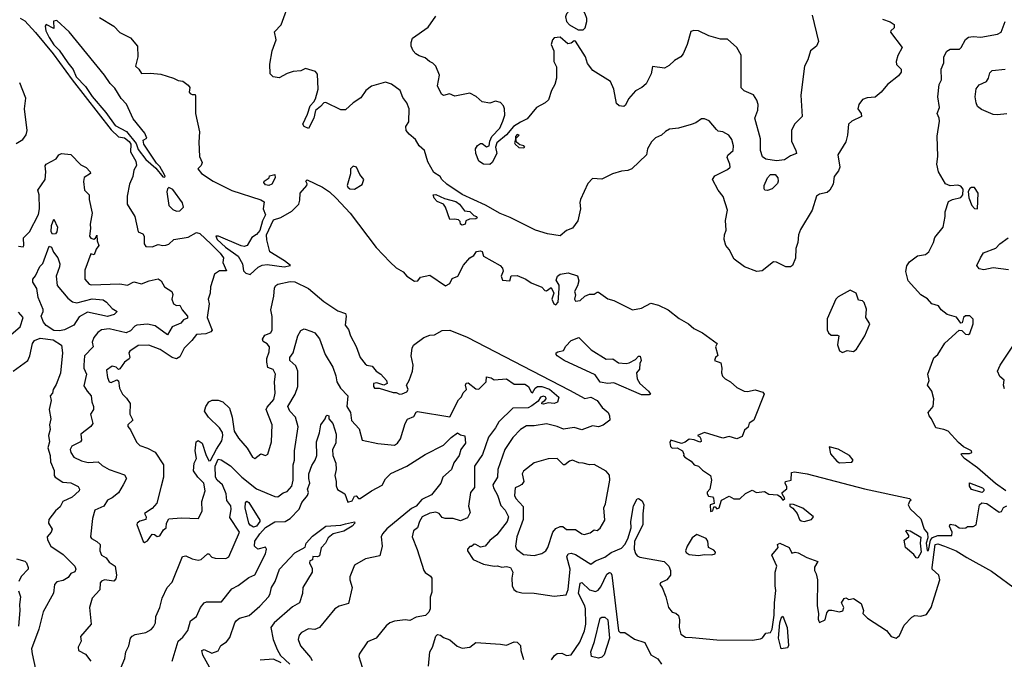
# Model space of a CAD drawing. Extents: x 1995161 to 2088924, y 769148 to 906007.
# Tile 102 of 256: x 2030812 to 2037229, y 809637 to 813807. Entities that reach past the tile are written whole.
import ezdxf

# ---------------------------------------------------------------- set-up
doc = ezdxf.new("R2010")
doc.units = 0

msp = doc.modelspace()

# ---------------------------------------------------------------- linework, layer by layer
at = {"layer": '0CON20XD'}
for points in [[(2036435, 813811.4), (2036484.3, 813794.3), (2036510, 813775), (2036510, 813755), (2036490, 813735), (2036487.5, 813725), (2036563.3, 813625), (2036535.8, 813574.2), (2036522.9, 813535), (2036526.7, 813515), (2036556.7, 813485), (2036557.5, 813465), (2036539.5, 813440.5), (2036467.5, 813385), (2036426.4, 813333.6), (2036387.3, 813302.7), (2036335, 813296.7), (2036305, 813286.7), (2036280, 813255), (2036273.8, 813225), (2036296.7, 813195), (2036298.8, 813175), (2036235, 813145.7), (2036214.3, 813125), (2036206.4, 813053.6), (2036195, 813010), (2036144.3, 812925), (2036156.5, 812845), (2036148.1, 812821.9), (2036120.8, 812785), (2036114, 812735), (2036090.8, 812695), (2036075, 812680), (2036025, 812668.8), (2036004.5, 812655.5), (2035975.7, 812565), (2035901.3, 812438.7), (2035888.1, 812405), (2035882.2, 812355), (2035870, 812315), (2035868.5, 812251.5), (2035848.8, 812205), (2035835, 812196.2), (2035805, 812196.2), (2035745, 812226), (2035725, 812228.8), (2035649.7, 812170.3), (2035615, 812165.6), (2035535, 812195.6), (2035468.6, 812245), (2035435, 812308.8), (2035414.4, 812334.4), (2035403.3, 812375), (2035404.4, 812405), (2035415.6, 812435), (2035412.6, 812497.4), (2035425.5, 812565), (2035397.5, 812655), (2035364.5, 812695), (2035326.2, 812765), (2035341.2, 812788.8), (2035425, 812829.4), (2035441.9, 812845), (2035440.4, 812865), (2035422, 812908), (2035427.2, 812922.8), (2035462, 812955), (2035463.1, 812985), (2035452.5, 813025), (2035433.8, 813055), (2035395, 813076.2), (2035365, 813081.2), (2035352.2, 813092.2), (2035305, 813146.7), (2035275, 813160), (2035255, 813160), (2035218.8, 813135), (2035187.1, 813122.9), (2035105, 813100.9), (2035046.5, 813093.5), (2035020.9, 813079.1), (2034995, 813054), (2034955, 813035.8), (2034928.8, 813011.2), (2034904.1, 812965.9), (2034896, 812925), (2034801.2, 812835), (2034775, 812823.3), (2034735, 812818.9), (2034675, 812801.2), (2034605, 812767.5), (2034545, 812772.5), (2034515, 812740), (2034466.2, 812635), (2034462, 812615), (2034466.2, 812575), (2034448.8, 812495), (2034415, 812448.8), (2034375, 812433.3), (2034335, 812398.8), (2034250.7, 812410.7), (2034173.8, 812435), (2034007.8, 812517.8), (2033943.4, 812543.4), (2033848.3, 812598.3), (2033695, 812666.5), (2033596, 812735), (2033563.3, 812765), (2033551.2, 812785), (2033511.9, 812811.9), (2033471.4, 812881.4), (2033449.2, 812955), (2033416, 812985), (2033392.5, 813025), (2033350.3, 813060.3), (2033331.2, 813085), (2033328.3, 813111.7), (2033348.3, 813141.7), (2033351.1, 813225), (2033335.5, 813265), (2033309.4, 813299.4), (2033291.2, 813345), (2033235, 813387.8), (2033195, 813399.5), (2033105, 813374.2), (2033068.6, 813345), (2033035, 813297.5), (2032986, 813265), (2032935, 813220), (2032905, 813218.8), (2032807.5, 813267.5), (2032795, 813264.4), (2032771.9, 813241.9), (2032740, 813215), (2032728.8, 813165), (2032695, 813097.1), (2032665, 813111), (2032657, 813125), (2032688, 813192), (2032704.3, 813245.7), (2032729.1, 813270.9), (2032739, 813291), (2032757.7, 813355), (2032752.5, 813452.5), (2032738.8, 813468.8), (2032675, 813488), (2032645, 813474.3), (2032595, 813468.9), (2032555, 813456), (2032502.5, 813427.5), (2032464.5, 813434.5), (2032443.7, 813455), (2032443.1, 813516.9), (2032456.4, 813605), (2032484.1, 813675), (2032472.3, 813727.7), (2032516.4, 813773.6), (2032574.6, 813935)], [(2034485, 813740.8), (2034496.9, 813755), (2034507.8, 813795), (2034508.1, 813815), (2034497.1, 813845), (2034485, 813868.8), (2034470.9, 813880.9), (2034445, 813892), (2034425, 813887.5), (2034392, 813865), (2034375.4, 813844.6), (2034370, 813825), (2034375.3, 813795.3), (2034395, 813774.4), (2034450.9, 813740.9), (2034485, 813740.8)], [(2030815, 813816.4), (2030845, 813798.7), (2030915, 813724.2), (2031029.5, 813585), (2031154, 813414), (2031409.1, 813089.1), (2031455, 813042.7), (2031495, 813035.8), (2031525, 813012.7), (2031535.7, 812995), (2031534.9, 812944.9), (2031568.1, 812885), (2031573, 812857), (2031556.9, 812825), (2031550, 812785), (2031528.6, 812735), (2031512.5, 812657.5), (2031511.9, 812605), (2031562.2, 812525), (2031583.9, 812423.9), (2031615, 812410), (2031622.5, 812395), (2031623.2, 812345), (2031635, 812327.7), (2031675, 812325.4), (2031715, 812342.3), (2031745, 812334.4), (2031765, 812337.1), (2031785, 812342.9), (2031817, 812373), (2031910.4, 812389.6), (2031965, 812420), (2031985, 812413), (2032058, 812345), (2032118, 812285), (2032139.2, 812255), (2032136.2, 812225), (2032160, 812170), (2032115, 812170.6), (2032081.8, 812148.2), (2032055.6, 812065), (2032054.1, 812025), (2032040, 811985), (2032047.5, 811955), (2032032.9, 811865), (2032066.6, 811783.4), (2032058, 811772), (2032025, 811757.9), (2031965, 811754.8), (2031934, 811716), (2031884.8, 811665.2), (2031855, 811608.5), (2031835, 811596.8), (2031805, 811603.5), (2031726.8, 811656.8), (2031653.8, 811685), (2031585, 811682.5), (2031530, 811645), (2031524.4, 811635), (2031528.9, 811605), (2031525, 811596.2), (2031496.1, 811573.9), (2031465, 811530), (2031455, 811526.7), (2031441.7, 811541.7), (2031415, 811548.1), (2031378.3, 811521.7), (2031383.5, 811475), (2031395, 811446.7), (2031407.9, 811442.1), (2031445, 811460), (2031455, 811453.3), (2031462.9, 811405), (2031481.1, 811365), (2031508.8, 811338.8), (2031531.4, 811305), (2031529.1, 811235), (2031549.4, 811195), (2031515.8, 811165), (2031516, 811155), (2031533.4, 811133.4), (2031572.6, 811052.6), (2031595, 811030), (2031645, 811013.1), (2031695, 810986.9), (2031748.9, 810905), (2031748.9, 810825), (2031733.2, 810765), (2031705, 810654), (2031675, 810620.8), (2031625, 810587.5), (2031636.2, 810565), (2031635, 810547.5), (2031595, 810538.2), (2031577.5, 810525), (2031575.8, 810515), (2031616.7, 810405), (2031625, 810398.8), (2031645, 810408.8), (2031675, 810453.3), (2031690.7, 810450.7), (2031707, 810437), (2031725, 810442), (2031748.5, 810481.5), (2031765.6, 810495), (2031768.1, 810525), (2031785, 810552.5), (2031865, 810560), (2031978, 810555), (2032000.8, 810605), (2031998.6, 810665), (2032020, 810735), (2032011.2, 810785), (2031973.4, 810823.4), (2031944.6, 810865), (2031950, 810915), (2031964.7, 810945.3), (2031956, 810995), (2031961.6, 811055), (2031975, 811063.4), (2032001.4, 811045), (2032025, 810971.2), (2032045, 810931.2), (2032055, 810933.6), (2032095, 811006.5), (2032128.8, 811061.2), (2032137, 811095), (2032133.8, 811115), (2032114.3, 811145), (2032041.6, 811215), (2032015.7, 811255), (2032025, 811285.4), (2032044, 811316), (2032065.7, 811325.7), (2032105, 811327.2), (2032135, 811315.5), (2032180, 811275), (2032196.7, 811215), (2032210.6, 811125), (2032238.7, 811078.7), (2032294, 811014), (2032330, 810955), (2032345, 810946.7), (2032384.3, 810975.7), (2032415, 810965.7), (2032428.6, 810975), (2032453.3, 811055), (2032457.2, 811165), (2032418.9, 811265), (2032425, 811281.2), (2032468.6, 811331.4), (2032477, 811373), (2032472.5, 811445), (2032478.2, 811495), (2032465, 811525.5), (2032428.5, 811538.5), (2032423.5, 811573.5), (2032422.8, 811597.2), (2032437.5, 811642.5), (2032439, 811675), (2032425, 811694.7), (2032398.3, 811708.3), (2032394.7, 811724.7), (2032410.1, 811749.9), (2032449.2, 811765), (2032457.1, 811785), (2032457.8, 811872.2), (2032448.2, 811915), (2032468.2, 812005), (2032472, 812058), (2032482, 812075), (2032495, 812082.9), (2032575, 812100), (2032605, 812098.1), (2032693.9, 812053.9), (2032795, 811970), (2032885, 811908.1), (2032935, 811890.8), (2032939.6, 811875), (2032933.1, 811815), (2032955, 811786.7), (2032967.5, 811745), (2033005.6, 811675.6), (2033031.1, 811605), (2033062.6, 811562.6), (2033075, 811554.5), (2033108.4, 811548.4), (2033135, 811515.8), (2033166.4, 811496.4), (2033203.3, 811455), (2033205.9, 811434.1), (2033186.1, 811423.9), (2033138.8, 811438.8), (2033118.8, 811435), (2033118, 811415), (2033125, 811404), (2033155, 811403.8), (2033245, 811376.7), (2033265, 811376.7), (2033286.2, 811366.2), (2033305, 811367.5), (2033335, 811380.8), (2033344, 811395), (2033333.8, 811425), (2033350.8, 811455), (2033371.5, 811515), (2033375.6, 811555), (2033364, 811615), (2033370, 811665), (2033378.8, 811685), (2033445, 811736), (2033485, 811750), (2033515, 811751.9), (2033565, 811781.4), (2033615, 811783.7), (2033727.7, 811737.7), (2034395, 811390.6), (2034495, 811336.3), (2034535, 811344.9), (2034574.8, 811325), (2034608.7, 811278.7), (2034646.8, 811245), (2034655.6, 811225), (2034657.5, 811195), (2034615, 811163.3), (2034583.3, 811153.3), (2034545, 811160), (2034475, 811133.3), (2034425, 811148.9), (2034355, 811137.5), (2034315, 811155.6), (2034245, 811172.5), (2034165, 811160), (2034115, 811159.4), (2034074.8, 811135.2), (2034025, 811083.2), (2033972.7, 811005), (2033928.5, 810875), (2033925.4, 810825), (2033896.5, 810775), (2033899.5, 810755), (2033926.1, 810706.1), (2033948.5, 810638.5), (2033975, 810608.1), (2033996.9, 810565), (2033989.7, 810535), (2033973.8, 810516.2), (2033921.2, 810448.8), (2033875, 810410.5), (2033845, 810375.5), (2033815, 810367.1), (2033785, 810386), (2033773.3, 810386.7), (2033756.7, 810373.3), (2033745, 810372.5), (2033730, 810355), (2033730, 810345), (2033768, 810288), (2033835, 810257.5), (2033905, 810244), (2033925, 810246.7), (2033955, 810236.9), (2033985, 810242.1), (2034010.6, 810235), (2034025.2, 810205), (2034018.4, 810165), (2034020.6, 810115), (2034032, 810092), (2034049.1, 810079.1), (2034085, 810071.1), (2034165, 810069), (2034295, 810047.9), (2034372.5, 810057.5), (2034387, 810092.9), (2034399.6, 810225), (2034377.1, 810305), (2034385.7, 810324.3), (2034405, 810329.2), (2034435, 810319.5), (2034535, 810257.1), (2034565, 810278.5), (2034625, 810303.6)], [(2031332, 813822), (2031425.6, 813765), (2031465, 813723.3), (2031535, 813688), (2031580, 813635), (2031581.2, 813565), (2031565.8, 813505), (2031588.8, 813485), (2031605, 813456), (2031665, 813458.6), (2031731.2, 813451.2), (2031815, 813425.7), (2031845, 813410.8), (2031875, 813406.2), (2031909.7, 813379.7), (2031920, 813365), (2031917.1, 813335), (2031922.9, 813325), (2031935, 813318.6), (2031955, 813320), (2031958.3, 813308.3), (2031958.1, 813195), (2031982.9, 813075), (2031979.5, 813009.5), (2031982.9, 812915), (2032002, 812875), (2031994.1, 812855.9), (2031973.3, 812835), (2031997.8, 812805), (2032073.2, 812755), (2032195, 812693.1), (2032383.7, 812633.7), (2032405, 812620), (2032398.2, 812575), (2032414.3, 812535), (2032393.4, 812495), (2032378.1, 812431.9), (2032355, 812406.2), (2032324, 812386), (2032295, 812335.9), (2032275, 812329), (2032255, 812331.7), (2032106.7, 812395), (2032090, 812395), (2032100, 812375), (2032153.7, 812325), (2032236, 812266), (2032263.9, 812215), (2032270.7, 812170.7), (2032285, 812154.2), (2032315, 812145.6), (2032365.4, 812194.6), (2032392.7, 812207.3), (2032425, 812211.7), (2032535.2, 812194.8), (2032576.2, 812205), (2032538.6, 812235), (2032443.2, 812293.2), (2032422.1, 812372.1), (2032419.9, 812405), (2032466.8, 812503.2), (2032512.9, 812517.1), (2032585, 812558.8), (2032631.2, 812605), (2032638.8, 812631.2), (2032639.2, 812675), (2032684, 812725), (2032686.1, 812736.1), (2032677.5, 812755), (2032685, 812762.5), (2032785, 812715.7), (2032830, 812685), (2032875, 812643.4), (2032965, 812545.2), (2033135, 812321), (2033226.2, 812226.2), (2033265, 812190.2), (2033312.1, 812162.1), (2033336.1, 812135), (2033385, 812103.3), (2033406.5, 812103.5), (2033425, 812128.8), (2033485, 812142.5), (2033587.2, 812072.8), (2033615, 812086.2), (2033631.3, 812118.7), (2033667.8, 812135), (2033703.4, 812206.6), (2033746.1, 812253.9), (2033770.6, 812269.4), (2033788.8, 812295), (2033815, 812300.5), (2033826.2, 812295), (2033835.5, 812265), (2033943.4, 812203.4), (2033957.7, 812187.7), (2033962.9, 812167.1), (2033949, 812135), (2033958.1, 812108.1), (2034005.3, 812104.7), (2034015, 812137.8), (2034055, 812139.1), (2034110, 812115), (2034145, 812091.1), (2034213.8, 812063.8), (2034235, 812040.8), (2034245, 812039.2), (2034275, 812060), (2034293.3, 812025), (2034280, 811985), (2034293.3, 811955), (2034305, 811948.8), (2034322, 811965), (2034328, 812055), (2034327.3, 812077.3), (2034308.3, 812108.3), (2034316.2, 812135), (2034335, 812147.5), (2034385.7, 812155.7), (2034447.1, 812137.1), (2034455.7, 812105), (2034448.1, 812071.9), (2034427.5, 812035), (2034433.8, 812013.8), (2034428.6, 811985), (2034435, 811972.5), (2034465, 811976), (2034495.5, 812004.5), (2034525, 812016.7), (2034555, 812017.1), (2034575, 812031.4), (2034585, 812030), (2034645, 811987.1), (2034685, 811976.7), (2034805, 811916.2), (2034865, 811926.7), (2034925, 811959.2), (2034975, 811945.9), (2035039.1, 811915), (2035109.1, 811859.1), (2035171.2, 811825), (2035204.4, 811794.4), (2035261.2, 811765), (2035357.5, 811695), (2035347.5, 811675), (2035361.7, 811618.3), (2035347.5, 811605), (2035340, 811585), (2035380.5, 811570.5), (2035388, 811535), (2035386, 811505), (2035393.2, 811483.2), (2035408.8, 811465), (2035443.3, 811445), (2035485, 811410), (2035532.5, 811385), (2035555, 811382), (2035605, 811393.8), (2035655, 811378.8), (2035663.8, 811365), (2035597.1, 811195), (2035565, 811176.5), (2035559.1, 811150.8), (2035535, 811131.5), (2035519.5, 811090.5), (2035484.5, 811074.5), (2035435, 811090), (2035395, 811079.5), (2035275, 811115.7), (2035230, 811095), (2035245, 811087.5), (2035251.2, 811075), (2035252.5, 811057.5), (2035245, 811053.3), (2035208, 811068), (2035175, 811072.5), (2035148.3, 811051.7), (2035125, 811043.3), (2035055, 811066.2), (2035049.3, 811050.7), (2035054, 811025), (2035065, 811013.3), (2035095.9, 811015.9), (2035132.5, 810995), (2035140, 810975), (2035137.5, 810965), (2035147.5, 810955), (2035188.3, 810928.3), (2035206.7, 810905), (2035236.2, 810896.2), (2035260.9, 810870.9), (2035313.8, 810835), (2035321.2, 810805), (2035308.8, 810745), (2035293, 810727), (2035292, 810715), (2035300.8, 810700.8), (2035327, 810697), (2035332.5, 810687.5)], [(2035976.8, 813836.8), (2036017.1, 813665), (2036005.7, 813635), (2035966.2, 813605), (2035948.8, 813545), (2035927.1, 813505), (2035902, 813315), (2035910.8, 813175), (2035860.5, 813125), (2035841.8, 813085), (2035842.2, 813015), (2035870.6, 812955), (2035873.8, 812935), (2035835, 812920), (2035796.9, 812893.1), (2035745, 812887.3), (2035675, 812897.3), (2035652.8, 812912.8), (2035639.3, 812955), (2035639.5, 813029.5), (2035601.9, 813165), (2035623.1, 813216.9), (2035624.6, 813255), (2035616.8, 813283.2), (2035595, 813317.5), (2035532.7, 813342.7), (2035513.3, 813363.3), (2035514.5, 813575), (2035486.5, 813626.5), (2035425, 813680), (2035379.4, 813679.4), (2035302.7, 813702.7), (2035235, 813734), (2035205, 813736.2), (2035185, 813730), (2035162, 813645), (2035136.7, 813585), (2035120, 813565), (2035078.3, 813541.7), (2035045, 813508.8), (2035015, 813492), (2034935, 813502.5), (2034928, 813455), (2034895, 813388.8), (2034866.7, 813365), (2034825.8, 813344.2), (2034779.3, 813290.7), (2034761.1, 813248.9), (2034748.8, 813241.2), (2034718.8, 813245), (2034701.3, 813261.3), (2034683.9, 813355), (2034662.2, 813405), (2034546.7, 813475), (2034511.4, 813521.4), (2034498.8, 813565), (2034435, 813666.7), (2034425, 813670), (2034405, 813653.3), (2034385, 813650), (2034335, 813692.9), (2034295, 813688), (2034284.4, 813675.6), (2034276, 813645), (2034292, 813605), (2034292, 813535), (2034310.7, 813500.7), (2034310, 813425), (2034300, 813385), (2034278.8, 813345), (2034258.8, 813285), (2034236.7, 813265), (2034180, 813235), (2034120.3, 813159.7), (2034075, 813139.6), (2034029.8, 813110.2), (2033985, 813056.6), (2033920.8, 813005), (2033912, 812975), (2033922, 812935), (2033892, 812875), (2033875, 812862), (2033835, 812864.2), (2033805, 812884), (2033785.7, 812935), (2033782.2, 812965), (2033795, 812987.1), (2033815, 813000.8), (2033825, 813000), (2033855, 812979.2), (2033871.2, 812985), (2033875.5, 813015), (2033888, 813045), (2033940.7, 813099.3), (2033961.5, 813145), (2033973.6, 813185), (2033970.8, 813225), (2033965, 813246.2), (2033945, 813267.1), (2033913.9, 813276.1), (2033875, 813263.8), (2033825, 813270.8), (2033786.9, 813306.9), (2033745, 813327.5), (2033648.8, 813308.8), (2033613, 813323), (2033575, 813313.3), (2033560.7, 813320.7), (2033534, 813375), (2033548, 813445), (2033523.9, 813503.9), (2033505, 813524.2), (2033483.5, 813533.5), (2033455, 813557.5), (2033415, 813570.8), (2033393.8, 813585), (2033376.2, 813605), (2033364.2, 813635), (2033362.3, 813657.7), (2033373, 813687), (2033475, 813758.5), (2033525, 813830.5)], [(2031755, 812780), (2031760, 812785), (2031756.7, 812795), (2031725, 812850), (2031702.7, 812872.7), (2031622, 812995), (2031617.5, 813022.5), (2031640, 813035), (2031627.7, 813067.7), (2031551.2, 813161.2), (2031507.3, 813257.3), (2031473, 813293), (2031431.1, 813361.1), (2031401, 813391), (2031365.7, 813445.7), (2031135, 813728.5), (2031055, 813802.5), (2031031.7, 813798.3), (2031035, 813750), (2030985, 813776.7), (2030977.5, 813765), (2030982.9, 813735), (2031005, 813691.4), (2031035, 813643.9), (2031068.9, 813608.9), (2031126.7, 813526.7), (2031161.5, 813481.5), (2031179.8, 813435), (2031241.3, 813371.3), (2031285, 813307.3), (2031373.1, 813203.1), (2031435, 813117.4), (2031507.7, 813077.7), (2031570.6, 813000.6), (2031585, 812960.6), (2031635, 812895.6), (2031698.9, 812838.9), (2031745, 812783.3), (2031755, 812780)], [(2037238.5, 810735), (2037172.1, 810782.1), (2037054.5, 810885), (2036970, 810945), (2036952, 810965), (2036946.7, 810975), (2036950.5, 810979.5), (2037001.2, 810978.8), (2037016.7, 810985), (2037013.8, 810995), (2036962.3, 811022.3), (2036930.3, 811050.3), (2036863.6, 811123.6), (2036835, 811136.2), (2036782, 811145), (2036754.3, 811204.3), (2036738, 811225), (2036732, 811245), (2036764, 811285), (2036770, 811335), (2036756, 811385), (2036728.8, 811425), (2036740, 811455), (2036731.2, 811495), (2036768.6, 811601.4), (2036795.6, 811624.4), (2036840.9, 811699.1), (2036935, 811782), (2036950.8, 811780.8), (2036976.1, 811756.1), (2036995, 811754), (2037005, 811760), (2037026.8, 811823.2), (2037025.7, 811855), (2037005, 811877.1), (2036975, 811877.1), (2036962, 811865), (2036955, 811830), (2036945, 811827.5), (2036917.1, 811867.1), (2036856.2, 811885), (2036816.2, 811915), (2036800.5, 811940.5), (2036756.7, 811955), (2036727.9, 811987.9), (2036685, 812013.3), (2036601.2, 812105), (2036586, 812165), (2036593, 812203), (2036611.7, 812228.3), (2036662.7, 812267.3), (2036715, 812275.8), (2036736.2, 812293.8), (2036767.1, 812355), (2036775, 812386.7), (2036830.8, 812455), (2036844, 812525), (2036843.8, 812555), (2036865, 812622.5), (2036890, 812635), (2036945, 812648.8), (2036958.8, 812665), (2036961.2, 812701.2), (2036945, 812722), (2036925, 812729.2), (2036875, 812724), (2036845, 812736.2), (2036798.9, 812815), (2036789.4, 812865), (2036795.4, 812914.6), (2036792, 813048), (2036806.2, 813145), (2036804.5, 813165), (2036791.5, 813195), (2036805.5, 813235.5), (2036794.4, 813305), (2036803.3, 813385), (2036819.6, 813415), (2036818.1, 813485), (2036833.5, 813525), (2036834.4, 813565), (2036855, 813601.2), (2036875.8, 813614.2), (2036936.2, 813615), (2036948.6, 813625), (2036975, 813678), (2036995, 813693.8), (2037025, 813698), (2037075, 813694.2), (2037185, 813712.5), (2037207.5, 813725), (2037233.5, 813795)], [(2037245, 813192.9), (2037185, 813186), (2037155, 813190), (2037080.9, 813220.9), (2037055, 813242), (2037044.6, 813264.6), (2037037.9, 813305), (2037044.7, 813355.3), (2037065, 813382.2), (2037112.9, 813405), (2037124.6, 813425.4), (2037135, 813461.2), (2037150, 813475), (2037235, 813485.4)], [(2030789.5, 813000.5), (2030833.3, 813025), (2030855, 813056.7), (2030860.4, 813085), (2030844.3, 813225.7), (2030852, 813295), (2030812, 813395)], [(2034095, 812970.8), (2034103.3, 812975), (2034097.5, 812985), (2034070.6, 812990.6), (2034049.3, 813009.3), (2034046.4, 813033.6), (2034067.1, 813055), (2034055, 813059.6), (2034042.5, 813045), (2034044, 813025), (2034035.7, 813005), (2034040, 812995), (2034065, 812973.2), (2034095, 812970.8)], [(2030805, 812330), (2030835, 812326.7), (2030840, 812335), (2030836.2, 812385), (2030875, 812424.2), (2030935, 812538), (2030940.9, 812575), (2030938.1, 812665), (2030930.6, 812695), (2030977.8, 812765), (2030981.9, 812815), (2030977.5, 812855), (2030985, 812866.2), (2031050.3, 812899.7), (2031067.1, 812925), (2031085, 812935.7), (2031145, 812928.3), (2031211.3, 812861.3), (2031245, 812842.9), (2031271.2, 812815), (2031272.5, 812805), (2031231.7, 812778.3), (2031228, 812752), (2031234.2, 812695), (2031265.5, 812665), (2031264.4, 812635), (2031284.5, 812545), (2031272.3, 812475), (2031274.5, 812445), (2031267.1, 812395), (2031275, 812382.5), (2031295, 812376.2), (2031306.7, 812383.3), (2031315, 812402.5), (2031317.5, 812365), (2031328.8, 812335), (2031309.4, 812310.6), (2031297.5, 812275), (2031275, 812280), (2031237.5, 812175), (2031237.5, 812115), (2031263.8, 812083.8), (2031278.3, 812078.3), (2031465, 812084.6), (2031515, 812077.3), (2031555, 812097.1), (2031605, 812084.7), (2031655, 812104.2), (2031715, 812118), (2031735, 812104.6), (2031755, 812064.3), (2031804.2, 812034.2), (2031810, 812015), (2031804.2, 811985), (2031814.3, 811955), (2031835, 811942.9), (2031855, 811946.2), (2031870, 811915), (2031905.6, 811875), (2031905, 811861.2), (2031880, 811850), (2031862.1, 811827.9), (2031806.4, 811805), (2031775, 811752.5), (2031695, 811811.7), (2031645, 811822), (2031575, 811814.7), (2031561.7, 811808.3), (2031535, 811777.8), (2031505, 811765.3), (2031395, 811791.1), (2031345, 811785.4), (2031321.7, 811768.3), (2031294.7, 811735.3), (2031285.4, 811705), (2031290, 811675), (2031235.4, 811615), (2031229.2, 811555), (2031231.1, 811535), (2031247.6, 811495), (2031230.8, 811420.8), (2031250.8, 811385), (2031278, 811355), (2031282.5, 811315), (2031293.3, 811285), (2031292.9, 811265), (2031274.4, 811235), (2031289.5, 811175), (2031275.7, 811155), (2031211.4, 811105), (2031214.4, 811065.6), (2031207.5, 811055), (2031152.5, 811027.5), (2031140.4, 811005), (2031144.4, 810985), (2031165, 810955.8), (2031215, 810931.1), (2031259.1, 810919.1), (2031323.6, 810923.6), (2031350.2, 810900.2), (2031395, 810874.4), (2031495, 810839.2), (2031507.1, 810815), (2031485.8, 810774.2), (2031455, 810723.1), (2031415, 810690), (2031385, 810674.3), (2031360, 810635), (2031300.7, 810609.2), (2031285.7, 810555), (2031273.4, 810435), (2031279.2, 810425), (2031315.7, 810405.7), (2031335.8, 810385), (2031334, 810345), (2031346, 810315), (2031375, 810298.9), (2031395, 810269.6), (2031433.8, 810243.8), (2031444, 810185), (2031439.3, 810160.8), (2031425, 810145.5), (2031365, 810155.3), (2031345, 810146.4), (2031336.4, 810135), (2031335, 810089.4), (2031284.5, 810035), (2031267.5, 809975), (2031277.5, 809865), (2031208, 809785), (2031213.3, 809755), (2031194, 809715), (2031196.2, 809695), (2031240, 809670), (2031275.7, 809625)], [(2032435, 812726.9), (2032415, 812731.1), (2032403.3, 812745), (2032406, 812754), (2032437.5, 812775), (2032440, 812790), (2032475, 812797.5), (2032476, 812775), (2032455, 812734.7), (2032435, 812726.9)], [(2032995, 812702), (2033045, 812732), (2033055.6, 812765), (2033028, 812798), (2033006.7, 812845), (2032985, 812852.1), (2032967.8, 812835), (2032967.6, 812802.4), (2032946.4, 812725), (2032949.5, 812715), (2032964, 812705), (2032995, 812702)], [(2035685, 812692.5), (2035667.5, 812695), (2035663.8, 812705), (2035664.2, 812725), (2035684.4, 812775), (2035705, 812797.1), (2035735, 812798.6), (2035751.9, 812775), (2035756, 812755), (2035751.2, 812738.8), (2035716.3, 812703.7), (2035685, 812692.5)], [(2031835, 812558.6), (2031855, 812560), (2031878.6, 812585), (2031872.7, 812612.7), (2031810.8, 812700.8), (2031785, 812712), (2031775, 812703.3), (2031770.8, 812685), (2031784.7, 812594.7), (2031809.8, 812569.8), (2031835, 812558.6)], [(2033695, 812466.7), (2033683.8, 812475), (2033681.7, 812491.7), (2033671.7, 812501.7), (2033645, 812506.7), (2033615, 812503.3), (2033586.7, 812585), (2033574, 812605), (2033532.7, 812622.7), (2033513.9, 812643.9), (2033506.2, 812665), (2033525, 812667.5), (2033581.2, 812641.2), (2033655, 812621.3), (2033678.8, 812605), (2033710.7, 812560.8), (2033745, 812556.2), (2033771.1, 812531.1), (2033790, 812525), (2033793.3, 812515), (2033785, 812508.8), (2033744.2, 812505.8), (2033720, 812495), (2033715, 812473.3), (2033695, 812466.7)], [(2037055, 812573.8), (2037057.5, 812675), (2037035, 812712.5), (2037015, 812712.5), (2037003.6, 812706.4), (2036993.9, 812686.1), (2036998, 812645), (2037016.7, 812595), (2037035, 812576.7), (2037055, 812573.8)], [(2031025, 812408.5), (2031018.2, 812425), (2031019.4, 812465), (2031035, 812505.8), (2031058.6, 812455), (2031054.4, 812425), (2031045, 812410.9), (2031025, 812408.5)], [(2037255, 812176.4), (2037155, 812188.2), (2037095, 812176.9), (2037065, 812182.5), (2037049.2, 812205), (2037073.9, 812253.9), (2037092.1, 812287.9), (2037172.9, 812317.1), (2037198.9, 812345), (2037254.4, 812385)], [(2031072.3, 811777.7), (2031035, 811781.2), (2030984, 811814), (2030966.2, 811835), (2030951.6, 811875), (2030965.5, 811905), (2030965, 811917.5), (2030933.2, 811995), (2030923.8, 812055), (2030898.1, 812095), (2030898, 812115), (2030915, 812136), (2030942.9, 812197.1), (2030962.2, 812217.8), (2031005, 812331.1), (2031020, 812325), (2031032.1, 812292.1), (2031060, 812255), (2031073.8, 812215), (2031072.5, 812195), (2031049.1, 812135), (2031056.8, 812075), (2031125, 811990.8), (2031156.9, 811966.9), (2031185, 811960.5), (2031285, 811987.2), (2031355, 811979.6), (2031378.2, 811965), (2031414.6, 811924.6), (2031447.5, 811905), (2031427.5, 811885), (2031385, 811872.5), (2031255, 811900.2), (2031200.5, 811869.5), (2031165, 811814.7), (2031105, 811783.9), (2031072.3, 811777.7)], [(2036175, 811636.2), (2036205, 811649.2), (2036245, 811643.3), (2036265, 811660), (2036320, 811745), (2036352.5, 811825), (2036326.7, 811865), (2036330.7, 811920.7), (2036315, 811962.5), (2036305, 811973.3), (2036277.5, 811977.5), (2036263.3, 812025), (2036225, 812043.8), (2036145, 812000), (2036130, 811985), (2036074.3, 811855.7), (2036073.8, 811785), (2036083.3, 811765), (2036100.5, 811750.5), (2036140.7, 811750.7), (2036150, 811745), (2036142.3, 811687.7), (2036155, 811648.8), (2036175, 811636.2)], [(2030755.5, 811755), (2030814.5, 811805.5), (2030835.8, 811865), (2030805, 811900)], [(2032624.1, 811415), (2032624.2, 811515), (2032610.7, 811550.7), (2032572.9, 811585), (2032573.5, 811605), (2032593.3, 811635), (2032625.4, 811745), (2032645, 811780.8), (2032665, 811790.8), (2032715, 811774.4), (2032735.7, 811765), (2032765.4, 811725.4), (2032802.5, 811625), (2032852.6, 811542.6), (2032872.7, 811485), (2032878.8, 811445), (2032902.2, 811405), (2032949.6, 811355), (2032943.3, 811285), (2032968.5, 811245), (2032975, 811194.4), (2033025, 811140), (2033043.3, 811065), (2033145, 811042.9), (2033255, 811033.1), (2033275, 811046.8), (2033292.9, 811075), (2033325.2, 811174.8), (2033338.3, 811201.7), (2033380.3, 811219.7), (2033395, 811247.5), (2033405, 811253.3), (2033615, 811216.7), (2033671.3, 811328.7), (2033691.5, 811348.5), (2033702.9, 811375), (2033724.6, 811395), (2033718.3, 811425), (2033722.7, 811437.3), (2033735, 811440), (2033785, 811400.8), (2033805, 811398.4), (2033852.1, 811445), (2033855, 811478), (2033885, 811471.5), (2033905, 811460), (2033985, 811466), (2034035, 811430.5), (2034105, 811430.6), (2034128.6, 811415), (2034145, 811378), (2034155, 811373.3), (2034171.2, 811405), (2034186.7, 811415), (2034215, 811415.8), (2034265, 811398.8), (2034326.5, 811346.5), (2034316.4, 811313.6), (2034295, 811305.3), (2034255, 811310), (2034225, 811299.4), (2034215, 811302.9), (2034216.1, 811313.9), (2034235, 811323.8), (2034242, 811335), (2034240, 811345), (2034225, 811352.5), (2034206.7, 811345), (2034190, 811320), (2034150.2, 811289.8), (2034125, 811275.9), (2034025, 811274.7), (2033933.6, 811185), (2033913.6, 811145), (2033867.1, 811085), (2033827.3, 810972.8), (2033776.2, 810895), (2033775, 810757.5), (2033748.9, 810725), (2033737.5, 810635), (2033748, 810595), (2033730.5, 810559.5), (2033685, 810540.4), (2033635.9, 810554.1), (2033585, 810553.8), (2033565, 810561.5), (2033545, 810588.1), (2033525, 810596.7), (2033485, 810590.6), (2033435, 810566.4), (2033417.7, 810535), (2033405.6, 810495), (2033378.8, 810475), (2033368.8, 810435), (2033403.4, 810353.4), (2033446, 810216), (2033455, 810202.2), (2033489.3, 810179.3), (2033497.8, 810165), (2033498.5, 810075), (2033487.2, 810042.8), (2033488, 809965), (2033479.2, 809945), (2033456.9, 809923.1), (2033395, 809910.9), (2033355, 809888.8), (2033325, 809894), (2033255, 809886.2), (2033225, 809873.8), (2033201.2, 809855), (2033135.4, 809774.6), (2033078.8, 809751.2), (2033025, 809669.2), (2033021.5, 809655), (2033044, 809585)], [(2030768.6, 811515), (2030864.7, 811585.3), (2030877.9, 811615), (2030895.4, 811695), (2030908, 811715), (2030945, 811730.6), (2031030.7, 811720.7), (2031083.5, 811685), (2031090.2, 811635), (2031077.9, 811502.1), (2031050.5, 811429.5), (2031029.2, 811395), (2031025, 811372.5), (2031010, 811355), (2031016.7, 811325), (2031004.2, 811265), (2031014.4, 811205), (2031006.2, 811165), (2031010, 811135), (2031000, 811095), (2031006.1, 811055), (2030996, 811015), (2031011.5, 810965), (2031012.9, 810925), (2031037.3, 810867.3), (2031037.1, 810835), (2031043.3, 810825), (2031092.3, 810792.3), (2031145, 810786.4), (2031192.7, 810762.7), (2031202.5, 810745), (2031200, 810735), (2031154.3, 810695), (2031093.6, 810666.4), (2031075, 810631.4), (2031045.4, 810604.6), (2031002.6, 810547.4), (2030999.1, 810525), (2031024.4, 810485), (2031017.1, 810465), (2030992.1, 810435), (2030992.3, 810415), (2031014.4, 810375), (2031095, 810320.5), (2031171.1, 810245), (2031178.7, 810225), (2031171.9, 810208.1), (2031145, 810196.1), (2031128.8, 810171.2), (2031095, 810150.9), (2031055, 810142.2), (2031038.1, 810125), (2031032.9, 810067.1), (2030964.3, 809945.7), (2030936.7, 809833.3), (2030888.9, 809705), (2030892.6, 809672.6), (2030915, 809572.5)], [(2034915, 811360.8), (2034865, 811362), (2034685, 811438.8), (2034645, 811434.7), (2034594.7, 811444.7), (2034561.6, 811491.6), (2034361.1, 811585), (2034314, 811615), (2034308.5, 811625), (2034308.8, 811635), (2034318.1, 811641.9), (2034355, 811650.9), (2034371.5, 811678.5), (2034405.6, 811715), (2034455, 811735.6), (2034536.7, 811655), (2034635, 811593.6), (2034676.9, 811596.9), (2034715, 811570), (2034765, 811564.4), (2034785, 811568.9), (2034825, 811591.1), (2034845, 811614.3), (2034855, 811612.5), (2034861.5, 811585), (2034852.9, 811565), (2034850.5, 811529.5), (2034832.4, 811505), (2034835.8, 811465), (2034852.9, 811435), (2034909.4, 811385), (2034923.3, 811365), (2034915, 811360.8)], [(2037230.3, 811400.3), (2037224.3, 811425), (2037227.7, 811457.7), (2037200.5, 811480.5), (2037184.4, 811515.6), (2037201.9, 811555), (2037301.8, 811705)], [(2031470, 809575), (2031497.3, 809642.7), (2031504.8, 809685.2), (2031524.2, 809725), (2031534.7, 809775), (2031545, 809787.1), (2031565, 809798.2), (2031635, 809812.5), (2031669.1, 809830.9), (2031685, 809848.8), (2031697.8, 809875), (2031700, 809915), (2031725.4, 809974.6), (2031740, 810035), (2031772.1, 810105), (2031805, 810140), (2031872.4, 810307.6), (2031895, 810311.9), (2031935, 810290.9), (2031975, 810282.1), (2031995, 810287.8), (2032035, 810325.5), (2032045, 810324), (2032065, 810302), (2032085, 810295.7), (2032155, 810294.3), (2032175, 810303.8), (2032245.3, 810465), (2032181.3, 810561.3), (2032191.1, 810615), (2032188.1, 810638.1), (2032162.1, 810672.1), (2032158.5, 810715), (2032134.2, 810775), (2032100, 810805), (2032087.7, 810825), (2032086.1, 810895), (2032105, 810941.3), (2032125, 810938.2), (2032185, 810898.8), (2032260.5, 810825), (2032355, 810747.8), (2032475, 810698.6), (2032495, 810695.8), (2032528.9, 810721.1), (2032555, 810731.9), (2032585, 810766), (2032595.3, 810805.3), (2032593.5, 810905), (2032603, 810935), (2032602.8, 810995), (2032626.6, 811153.4), (2032609.5, 811215), (2032571.9, 811255), (2032560.5, 811285), (2032607.1, 811365), (2032624.1, 811415)], [(2031804.7, 809625), (2031844, 809755), (2031875, 809780), (2031908.6, 809825), (2031925, 809887.5), (2031965, 809916.2), (2031991.1, 809975), (2032013.4, 810005), (2032028.7, 810011.3), (2032127.5, 810012.5), (2032195, 810097.1), (2032235, 810117.5), (2032305, 810170.6), (2032345, 810186.7), (2032414.6, 810325), (2032421.4, 810355), (2032415, 810368), (2032365, 810354.4), (2032341.9, 810375), (2032345, 810406.7), (2032376.7, 810455), (2032415, 810496), (2032475, 810533.3), (2032541.2, 810535), (2032575, 810554.5), (2032633, 810615), (2032651.8, 810658.2), (2032688, 810705), (2032693.3, 810725), (2032686.8, 810745), (2032703.2, 810785), (2032695.5, 810815), (2032696.4, 810845), (2032715, 810901.4), (2032738.4, 810935), (2032748.9, 810965), (2032745.9, 811055), (2032765.9, 811114.1), (2032774.4, 811165), (2032803.8, 811205), (2032808.8, 811225), (2032815, 811229.2), (2032826.9, 811225), (2032827.5, 811205), (2032853.1, 811175), (2032875.3, 811105.3), (2032873.1, 811045), (2032850, 811005), (2032852.4, 810965), (2032871.9, 810915), (2032875.3, 810875), (2032866.3, 810835), (2032873.7, 810795), (2032875, 810767.5), (2032883.9, 810743.9), (2032930, 810715), (2032951.2, 810661.2), (2032979.3, 810670.7), (2032995, 810700), (2033005, 810702.5), (2033020, 810685), (2033030, 810685), (2033103.9, 810736.1), (2033175, 810772), (2033196.9, 810813.1), (2033231.7, 810848.3), (2033334, 810896), (2033455, 810972.7), (2033575, 811033.1), (2033625, 811083.5), (2033665, 811112.9), (2033685, 811099.5), (2033713.3, 811093.3), (2033717.7, 811045), (2033686.8, 811005), (2033675.5, 810965), (2033642.2, 810917.8), (2033625.1, 810874.9), (2033570, 810825), (2033557.1, 810785), (2033495, 810709.5), (2033431.7, 810678.3), (2033395, 810636.2), (2033365, 810619.2), (2033205, 810486.5), (2033177.5, 810455), (2033167.8, 810435), (2033173.3, 810375), (2033158.6, 810311.4), (2033065, 810292.2), (2032995, 810251.2), (2032963.5, 810175), (2032963.2, 810155), (2032977.8, 810105), (2032955, 810000), (2032895, 809982.9), (2032866.2, 809965), (2032765, 809844.4), (2032735, 809831.8), (2032694.7, 809835.3), (2032649.1, 809810.9), (2032632.5, 809795), (2032626.9, 809765), (2032642.5, 809725), (2032708.1, 809648.1), (2032718.2, 809628.2)], [(2036155, 810918.8), (2036235, 810922.5), (2036243.8, 810935), (2036220, 810965), (2036145, 811007.7), (2036088.3, 811021.7), (2036095, 810977.5), (2036137.7, 810927.7), (2036155, 810918.8)], [(2034165, 810312.9), (2034215, 810327.3), (2034241.1, 810345), (2034254, 810366), (2034285.6, 810465), (2034305, 810488.6), (2034335, 810502.9), (2034351.9, 810501.9), (2034375, 810483.6), (2034433.9, 810483.9), (2034475, 810455.7), (2034491.1, 810451.1), (2034528.8, 810461.2), (2034555, 810480), (2034575, 810477.5), (2034595, 810491.2), (2034625.9, 810545), (2034618, 810625), (2034628.7, 810651.3), (2034658.2, 810805), (2034656.5, 810836.5), (2034635, 810862.9), (2034555, 810907.1), (2034525, 810905.5), (2034485, 810916.2), (2034455, 810917.1), (2034415, 810935.3), (2034395, 810927.8), (2034365, 810904.4), (2034355, 810904.4), (2034315.4, 810945.4), (2034255, 810944.4), (2034165, 810916.9), (2034095.5, 810864.5), (2034086.9, 810845), (2034097.7, 810795), (2034083.9, 810776.1), (2034065, 810765.9), (2034040.8, 810755), (2034037.3, 810705), (2034045, 810684.5), (2034092.8, 810632.8), (2034092.7, 810547.3), (2034050.8, 810435), (2034043.6, 810373.6), (2034050, 810355), (2034095, 810319.2), (2034165, 810312.9)], [(2035332.5, 810687.5), (2035337.5, 810652.5), (2035312.5, 810645), (2035315, 810600), (2035330, 810605), (2035335, 810630), (2035345, 810630), (2035355, 810617.5), (2035370, 810625), (2035386.1, 810673.9), (2035435, 810700), (2035465, 810683.8), (2035505, 810683.3), (2035542.7, 810717.3), (2035585, 810740), (2035614.5, 810724.5), (2035665, 810731.1), (2035695, 810713.3), (2035750, 810710), (2035768.3, 810698.3), (2035786.2, 810673.8), (2035797.5, 810685), (2035780, 810715), (2035780, 810725), (2035811.7, 810748.3), (2035811.7, 810761.7), (2035800, 810785), (2035802.5, 810795), (2035840, 810805), (2035842.5, 810855), (2035861.7, 810858.3), (2035945, 810845.7), (2036318.2, 810748.2), (2036610, 810685), (2036622.5, 810675), (2036610, 810665), (2036601.2, 810645), (2036615, 810618.8), (2036685, 810553.3), (2036706.4, 810485), (2036728.3, 810458.3), (2036731.2, 810428.8), (2036718.4, 810395), (2036725, 810346.7), (2036735, 810346.7)], [(2037085, 810724.2), (2037014.5, 810744.5), (2037002.5, 810765), (2037001.7, 810788.3), (2037086.2, 810755), (2037096, 810745), (2037096, 810735), (2037085, 810724.2)], [(2034625, 810303.6), (2034667.5, 810332.5), (2034735, 810360.8), (2034755, 810384.5), (2034775, 810421.4), (2034796.1, 810495), (2034795.4, 810535), (2034811.6, 810638.4), (2034835, 810682.9), (2034845, 810684.7), (2034869.7, 810669.7), (2034880, 810645), (2034872.6, 810585), (2034873.3, 810516.7), (2034818.3, 810405), (2034815.7, 810355), (2034825, 810326), (2034835, 810311.2), (2034853.7, 810303.7), (2035011.2, 810275), (2035042.5, 810245), (2035053.3, 810215), (2035052.5, 810185), (2035030, 810155), (2034987.5, 810135), (2034984, 810125), (2034998, 810105), (2035022, 810045), (2035041.2, 809975), (2035065, 809943.3), (2035087.7, 809937.7), (2035105, 809922.5), (2035111.2, 809895), (2035109.2, 809845), (2035120.6, 809800.6), (2035150.4, 809780.4), (2035195, 809778), (2035355, 809764.3), (2035587.4, 809762.6), (2035640.2, 809769.8), (2035652.9, 809777.1), (2035675, 809806.7), (2035705, 809812.5), (2035715, 809833.3), (2035729.3, 809925), (2035730.7, 810005), (2035740.6, 810085), (2035734.6, 810115), (2035734.5, 810205.5), (2035745.9, 810245), (2035713.8, 810315), (2035756, 810365), (2035750, 810385), (2035765, 810394.3), (2035825.6, 810365), (2035845, 810328), (2035865, 810334.3), (2035885, 810331.9), (2035941.6, 810301.6), (2036013.8, 810275), (2035992.3, 810237.7), (2035991.2, 810215), (2036003.3, 810193.3), (2036010.6, 810155), (2036009.6, 809985), (2036018, 809935), (2036015, 809897.5), (2036020.6, 809885), (2036025, 809876.2), (2036061.2, 809895), (2036071.2, 809938.8), (2036085, 809956.7), (2036105, 809958), (2036155, 809946.9), (2036177.3, 809952.7), (2036182.9, 809975), (2036166.7, 810005), (2036185, 810032.5), (2036195, 810037.5), (2036215, 810027.5), (2036245, 810032.5), (2036295, 810000), (2036310, 809955), (2036307.5, 809935), (2036336.7, 809905), (2036460, 809825), (2036490.8, 809785), (2036525, 809775.4), (2036545, 809792.2), (2036575, 809859.2), (2036625, 809911.4), (2036645, 809921.9), (2036685, 809917.5), (2036720.7, 809929.3), (2036752.8, 809975), (2036808.9, 810155), (2036801, 810185), (2036759.5, 810225), (2036757.8, 810235), (2036778.3, 810385), (2036795, 810389.1), (2036838.8, 810375), (2036915, 810343.8), (2036985, 810301.6), (2037145, 810211.6), (2037317.5, 810085)], [(2032335, 810499), (2032315, 810511), (2032306.3, 810525), (2032281.1, 810625), (2032283, 810657), (2032292.7, 810667.3), (2032305, 810658.6), (2032376.5, 810545), (2032376.7, 810535), (2032355, 810504.5), (2032335, 810499)], [(2035925, 810534.5), (2035971.7, 810548.3), (2035986.2, 810565), (2035915, 810621.5), (2035855, 810646), (2035832, 810648), (2035832, 810635), (2035851.3, 810621.3), (2035877.8, 810587.8), (2035895, 810548.9), (2035905, 810539.1), (2035925, 810534.5)], [(2036735, 810346.7), (2036747.1, 810412.9), (2036760.1, 810429.9), (2036795, 810443.9), (2036887.5, 810445), (2036888.8, 810465), (2036872, 810505), (2036875, 810517.5), (2036910.3, 810510.3), (2036935, 810492.9), (2036955, 810492), (2036977, 810493), (2036988.3, 810501.7), (2037025, 810503.3), (2037045, 810513.3), (2037067.5, 810645), (2037083, 810657), (2037115, 810652), (2037195, 810597.1), (2037209.5, 810600.5), (2037222.7, 810627.3), (2037245, 810637.5)], [(2032048.8, 809585), (2032005, 809664.3), (2031998.8, 809695), (2032015, 809700), (2032065, 809676.9), (2032105, 809692), (2032123, 809727), (2032159.9, 809750.1), (2032180.6, 809779.4), (2032214.7, 809875), (2032225, 809889.5), (2032245, 809905.7), (2032308, 809922), (2032376.8, 809983.2), (2032435, 810045.9), (2032445.2, 810065), (2032453.1, 810105), (2032477.8, 810145), (2032505.9, 810225), (2032605, 810330.8), (2032671.7, 810368.3), (2032678.1, 810395), (2032719.7, 810440.3), (2032807.5, 810505), (2032905, 810510.8), (2032935, 810520.5), (2032993, 810533), (2032996.2, 810525), (2032979.4, 810505), (2032925, 810472.1), (2032854.4, 810455.6), (2032822.1, 810427.9), (2032804.2, 810395), (2032776.5, 810363.5), (2032765, 810311.2), (2032753.9, 810303.9), (2032723, 810307), (2032720, 810285), (2032702, 810278), (2032700.8, 810265), (2032717.9, 810227.9), (2032719.1, 810205), (2032656.2, 810105), (2032654.3, 810065), (2032634.5, 810005.5), (2032590.9, 809979.1), (2032470.6, 809875), (2032448.1, 809845), (2032464.8, 809765), (2032490.3, 809700.3), (2032511.9, 809661.9), (2032572.9, 809605)], [(2036665, 810296.1), (2036655, 810297.8), (2036639.3, 810319.3), (2036584, 810365), (2036576.1, 810413.9), (2036606.7, 810435), (2036606.7, 810445), (2036587.5, 810475), (2036590.7, 810479.3), (2036615, 810475.4), (2036685, 810432.5), (2036679.8, 810395), (2036685.8, 810335), (2036665, 810296.1)], [(2035235, 810314.4), (2035275, 810319.8), (2035322.7, 810317.3), (2035344, 810325), (2035345.8, 810335), (2035335, 810349.2), (2035301.4, 810365), (2035296.5, 810406.5), (2035285.4, 810425.4), (2035225, 810451.2), (2035195, 810428), (2035161.8, 810375), (2035152.1, 810345), (2035155, 810333.1), (2035175, 810320), (2035235, 810314.4)], [(2030791.7, 810291.7), (2030845, 810277.5), (2030856.1, 810266.1), (2030866.7, 810235), (2030866.7, 810225), (2030822.5, 810177.5), (2030806.4, 810143.6)], [(2034276.9, 809633.1), (2034297.9, 809662.1), (2034315, 809674.6), (2034345, 809676.7), (2034375, 809660.9), (2034405.6, 809665), (2034462.1, 809747.9), (2034493.4, 809823.4), (2034500.7, 809865), (2034500.4, 809965), (2034495.6, 809985), (2034454.2, 810065), (2034465, 810132.5), (2034475, 810136.9), (2034525, 810090.5), (2034565, 810079.7), (2034581.4, 810088.6), (2034599.9, 810110.1), (2034638.8, 810191.2), (2034655, 810202.5), (2034665, 810200.5), (2034671.6, 810185), (2034715, 809823.1), (2034725, 809812.2), (2034755, 809812), (2034818.5, 809768.5), (2034885.6, 809745.6), (2034925, 809666.2), (2034970.4, 809640.4), (2034994, 809605)], [(2030805, 810083.8), (2030818.1, 810045), (2030810, 809995), (2030813.3, 809955), (2030805, 809852.5)], [(2034585, 809643.3), (2034539.3, 809655), (2034534.1, 809685), (2034557.4, 809752.6), (2034594.2, 809905.8), (2034605, 809911.9), (2034625, 809910.8), (2034645.7, 809895), (2034656.3, 809773.7), (2034620.2, 809665), (2034605, 809650.5), (2034585, 809643.3)], [(2035775, 809704.4), (2035758, 809775), (2035766.6, 809875), (2035775, 809906), (2035785, 809918.8), (2035813.4, 809845), (2035823.1, 809726.9), (2035815, 809711.9), (2035775, 809704.4)], [(2033477, 809593), (2033485.2, 809684.8), (2033502.7, 809715), (2033523.2, 809786.8), (2033535, 809797.5), (2033553.9, 809793.9), (2033575, 809778.8), (2033615, 809763.3), (2033663.3, 809723.3), (2033695, 809710), (2033745, 809716.9), (2033785, 809745.8), (2033945, 809736.1), (2033985, 809728.1), (2034035, 809750), (2034055, 809748.8), (2034075, 809727.5), (2034077.1, 809695), (2034095.7, 809635.8)], [(2032515, 809612.8), (2032467, 809637), (2032378.7, 809631.3)]]:
    msp.add_lwpolyline(points, dxfattribs=at)

doc.saveas('drawing.dxf')
